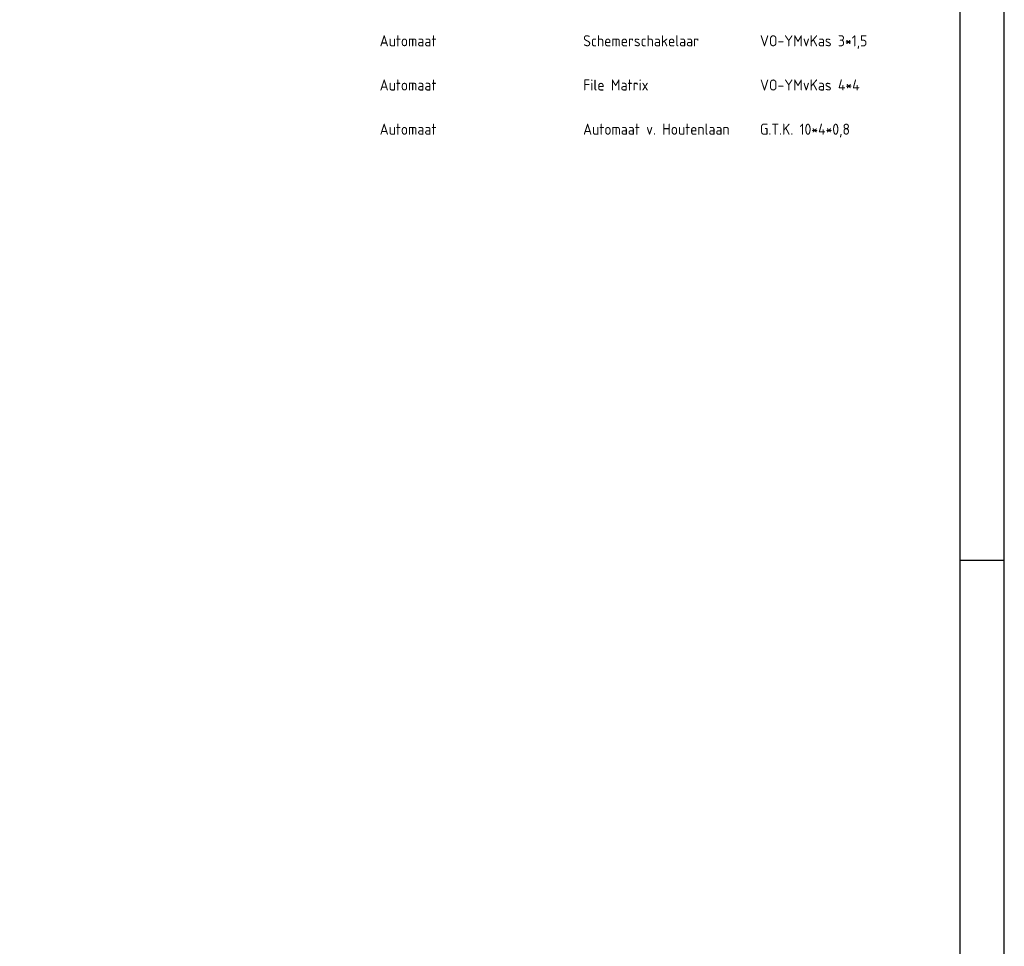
# Model space of a CAD drawing. Extents: x 272479 to 273074, y 965943 to 966363.
# Tile 26 of 29: x 272962 to 273074, y 966048 to 966152. Entities that reach past the tile are written whole.
import ezdxf
from ezdxf.enums import TextEntityAlignment as Align

# ---------------------------------------------------------------- set-up
doc = ezdxf.new("R2010")
doc.units = 0
doc.header["$LTSCALE"] = 0.25
doc.header["$MEASUREMENT"] = 0
doc.layers.get('0').update_dxf_attribs({"linetype": 'CONTINUOUS'})
doc.layers.add('01-CALQUE', color=1, linetype='CONTINUOUS')
doc.layers.add('KABELLIJST', color=7, linetype='CONTINUOUS')
doc.styles.add('ISO', font='isocp.shx')

# ---------------------------------------------------------------- blocks, each defined once
blk = doc.blocks.new('V_KBL')
at = {"style": 'ISO'}
for tag, p in [('A', (0, 0)), ('B', (46, 0)), ('C', (86, 0)), ('D', (126, 0)), ('E', (176, 0))]:
    blk.add_attdef(tag, p, '', height=2.5, dxfattribs=at)
blk = doc.blocks.new('NB_KAA0')
at = {"color": 1}
blk.add_line((1179, 297), (1189, 297), dxfattribs=at)
blk.add_lwpolyline([(1189, 0), (1189, 841), (0, 841), (0, 0)], close=True, dxfattribs=at)
at = {"color": 5}
blk.add_lwpolyline([(1179, 10), (1179, 831), (25, 831), (25, 10)], close=True, dxfattribs=at)
at = {"color": 1, "style": 'ISO', "width": 0.8}
blk.add_attdef('PLOTDATUM', (23, 10), '', height=2, rotation=90, dxfattribs=at)
blk.add_attdef('FILENAAM', text='', height=2, dxfattribs=at).set_placement((1179, 7), align=Align.RIGHT)

msp = doc.modelspace()

# ---------------------------------------------------------------- block references
at = {"layer": '01-CALQUE', "xscale": 0.5, "yscale": 0.5, "zscale": 0.5}
msp.add_blockref('NB_KAA0', (272479.13, 965942.87), dxfattribs=at)
at = {"layer": 'KABELLIJST', "xscale": 0.5000000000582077, "yscale": 0.5, "zscale": 0.5}
for p, values in [((273003.01, 966149.48), {'A': 'Automaat', 'B': 'Schemerschakelaar', 'C': 'VO-YMvKas 3*1,5'}), ((273003.01, 966144.48), {'A': 'Automaat', 'B': 'File Matrix', 'C': 'VO-YMvKas 4*4'}), ((273003.01, 966139.48), {'A': 'Automaat', 'B': 'Automaat v. Houtenlaan', 'C': 'G.T.K. 10*4*0,8'})]:
    msp.add_blockref('V_KBL', p, dxfattribs=at).add_auto_attribs(values)

doc.saveas('drawing.dxf')
